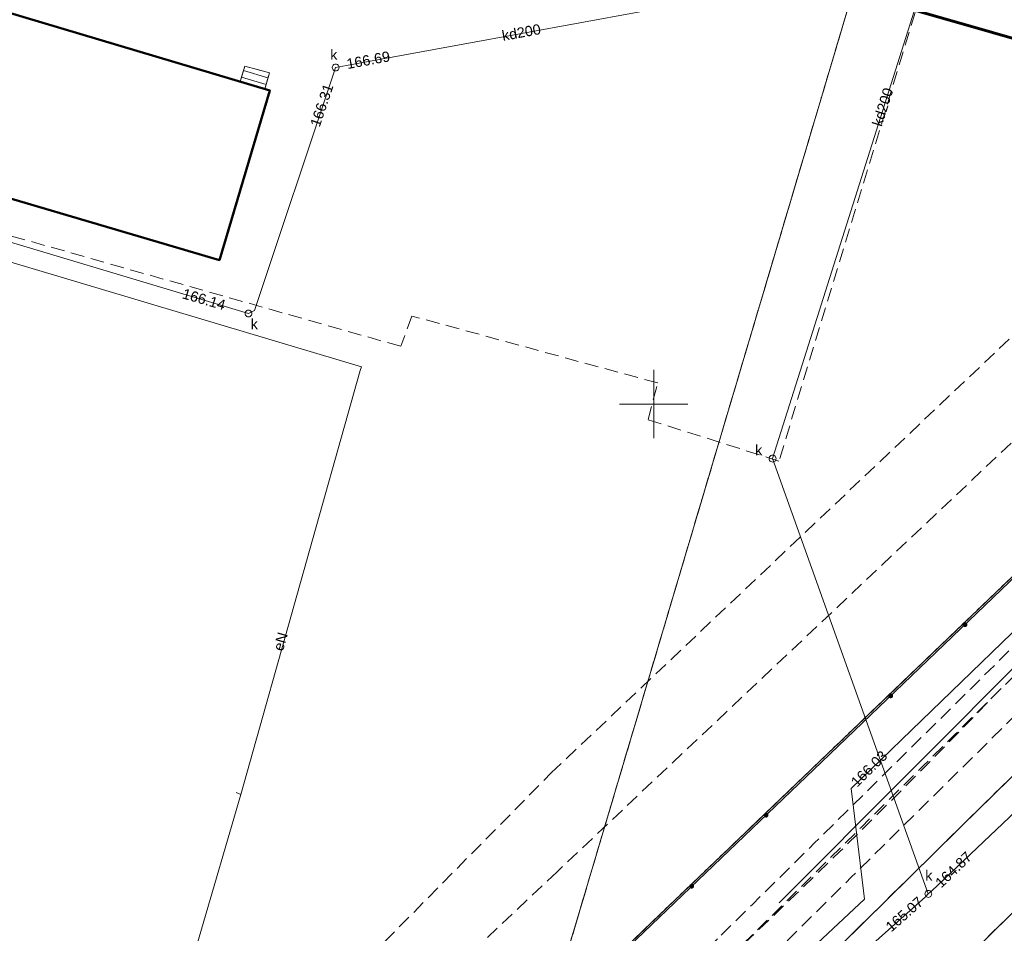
# Model space of a CAD drawing. Extents: x 7503703 to 7518012, y 5690450 to 5705715.
# Tile 22 of 50: x 7512554 to 7512626, y 5696811 to 5696878. Entities that reach past the tile are written whole.
import ezdxf
from ezdxf.enums import TextEntityAlignment as Align

# ---------------------------------------------------------------- set-up
doc = ezdxf.new("R2010")
doc.units = 0
for name, pattern in [('PRZER1-1', [1, 0.5, -0.5]), ('PRZER2-1', [1.5, 1, -0.5]), ('PRZER3-1', [2, 1.5, -0.5])]:
    doc.linetypes.add(name, pattern=pattern)
doc.layers.get('0').update_dxf_attribs({"linetype": 'CONTINUOUS'})
for name, color, linetype, lineweight in [('EGBN', 7, 'CONTINUOUS', 18), ('EGBS', 7, 'CONTINUOUS', 18), ('EGBU', 7, 'CONTINUOUS', 50), ('EGDE', 7, 'CONTINUOUS', 18), ('GOSRBG', 7, 'CONTINUOUS', 18), ('GUPPRZ_O', 7, 'CONTINUOUS', 18), ('OTKC', 7, 'CONTINUOUS', 18), ('OTKG', 7, 'CONTINUOUS', 18), ('OTKJ', 7, 'CONTINUOUS', 18), ('OTKK', 7, 'CONTINUOUS', 25), ('OTOO', 7, 'CONTINUOUS', 35), ('OTZI', 7, 'CONTINUOUS', 18), ('Ramka sekcyjna', 7, 'CONTINUOUS', 18), ('SUPW', 7, 'CONTINUOUS', 18), ('SUPW_O', 7, 'CONTINUOUS', 18)]:
    doc.layers.add(name, color=color, linetype=linetype, lineweight=lineweight)
for name, color, linetype, lineweight, true_color in [('EGUG', 96, 'CONTINUOUS', 18, 0x008000), ('GESKLU', 96, 'CONTINUOUS', 18, 0x008000), ('SUEP', 1, 'CONTINUOUS', 18, 0xff0000), ('SUEP_O', 1, 'CONTINUOUS', 18, 0xff0000), ('SUGP', 52, 'CONTINUOUS', 18, 0xbfbf00), ('SUKP', 36, 'CONTINUOUS', 18, 0x803300), ('SUKP_O', 36, 'CONTINUOUS', 18, 0x803300), ('SUKS', 36, 'CONTINUOUS', 18, 0x803300), ('SUKS_O', 36, 'CONTINUOUS', 18, 0x803300)]:
    doc.layers.add(name, color=color, linetype=linetype, lineweight=lineweight, true_color=true_color)
doc.styles.add('Arial', font='arial.ttf')

# ---------------------------------------------------------------- blocks, each defined once
blk = doc.blocks.new('D_GUPKSD1_1')
at = {"color": 0}
blk.add_lwpolyline([(0, 0.25), (0.064705, 0.241481), (0.125, 0.216506), (0.176777, 0.176777), (0.216506, 0.125), (0.241481, 0.064705), (0.25, 0), (0.241481, -0.064705), (0.216506, -0.125), (0.176777, -0.176777), (0.125, -0.216506), (0.064705, -0.241481), (0, -0.25), (-0.064705, -0.241481), (-0.125, -0.216506), (-0.176777, -0.176777), (-0.216506, -0.125), (-0.241481, -0.064705), (-0.25, 0), (-0.241481, 0.064705), (-0.216506, 0.125), (-0.176777, 0.176777), (-0.125, 0.216506), (-0.064705, 0.241481)], close=True, dxfattribs=at)
blk = doc.blocks.new('D_GUPIWZ1_1')
at = {"color": 0}
blk.add_lwpolyline([(0, 0.25), (0.064705, 0.241481), (0.125, 0.216506), (0.176777, 0.176777), (0.216506, 0.125), (0.241481, 0.064705), (0.25, 0), (0.241481, -0.064705), (0.216506, -0.125), (0.176777, -0.176777), (0.125, -0.216506), (0.064705, -0.241481), (0, -0.25), (-0.064705, -0.241481), (-0.125, -0.216506), (-0.176777, -0.176777), (-0.216506, -0.125), (-0.241481, -0.064705), (-0.25, 0), (-0.241481, 0.064705), (-0.216506, 0.125), (-0.176777, 0.176777), (-0.125, 0.216506), (-0.064705, 0.241481)], close=True, dxfattribs=at)
blk = doc.blocks.new('D_KOLO')
blk.add_hatch(color=0).paths.add_polyline_path([(-0.175, 0), (-0.169037, -0.045293), (-0.151554, -0.0875), (-0.123744, -0.123744), (-0.0875, -0.151554), (-0.045293, -0.169037), (0, -0.175), (0.045293, -0.169037), (0.0875, -0.151554), (0.123744, -0.123744), (0.151554, -0.0875), (0.169037, -0.045293), (0.175, 0), (0.169037, 0.045293), (0.151554, 0.0875), (0.123744, 0.123744), (0.0875, 0.151554), (0.045293, 0.169037), (0, 0.175), (-0.045293, 0.169037), (-0.0875, 0.151554), (-0.123744, 0.123744), (-0.151554, 0.0875), (-0.169037, 0.045293)])

msp = doc.modelspace()

# ---------------------------------------------------------------- linework, layer by layer
at = {"layer": 'EGBN', "color": 7, "linetype": 'Continuous', "lineweight": 18, "elevation": 10.18}
msp.add_lwpolyline([(7512551.39, 5696897.08), (7512556.18, 5696895.61), (7512555.82, 5696894.43), (7512554.99, 5696891.67), (7512555.99, 5696891.37), (7512555.11, 5696888.41), (7512554.1, 5696888.71), (7512551.2, 5696879.07), (7512572.01, 5696872.86), (7512568.33, 5696860.5), (7512544.41, 5696867.54), (7512546.91, 5696876.04), (7512530.92, 5696880.71), (7512533.87, 5696890.6), (7512548.28, 5696886.31)], close=True, dxfattribs=at)
at = {"layer": 'EGBS', "color": 7, "linetype": 'Continuous', "lineweight": 18, "elevation": 10.18}
msp.add_lwpolyline([(7512569.84, 5696873.5), (7512570.18, 5696874.64), (7512571.98, 5696874.14), (7512571.63, 5696872.97)], close=True, dxfattribs=at)
for points in [[(7512569.939, 5696873.83), (7512571.728, 5696873.297)], [(7512570.081, 5696874.31), (7512571.871, 5696873.776)]]:
    msp.add_lwpolyline(points, dxfattribs=at)
at = {"layer": 'EGBU', "color": 18, "linetype": 'Continuous', "lineweight": 50, "true_color": 0x0a0909, "elevation": 10.18}
msp.add_lwpolyline([(7512535.5, 5696918.23), (7512556.54, 5696911.93), (7512557.01, 5696911.79), (7512556.17, 5696908.98), (7512560.09, 5696907.81), (7512596.75, 5696896.92), (7512597.66, 5696899.99), (7512607.03, 5696897.23), (7512602.41, 5696881.81), (7512557.94, 5696895.09), (7512556.18, 5696895.61), (7512555.82, 5696894.43), (7512554.99, 5696891.67), (7512555.99, 5696891.37), (7512555.11, 5696888.41), (7512554.1, 5696888.71), (7512551.2, 5696879.07), (7512572.01, 5696872.86), (7512568.33, 5696860.5), (7512544.41, 5696867.54)], dxfattribs=at)
at = {"layer": 'EGDE', "color": 7, "linetype": 'Continuous', "lineweight": 18, "elevation": 10.22}
for points in [[(7512530.201, 5696935.092), (7512565.018, 5696925.132), (7512623.01, 5696908.62), (7512592.16, 5696804.83), (7512587.987, 5696800.83), (7512583.288, 5696797.191), (7512578.028, 5696794.183), (7512572.679, 5696791.664), (7512564.28, 5696788.226), (7512558.57, 5696786.126), (7512552.67, 5696784.835)], [(7512550.14, 5696758.187), (7512563.38, 5696761.29), (7512577.049, 5696765.619), (7512584.278, 5696769.138), (7512587.988, 5696770.947), (7512599.816, 5696778.432), (7512607.915, 5696785.659), (7512612.414, 5696789.678), (7512632.502, 5696809.033), (7512681.646, 5696856.369), (7512697.622, 5696871.76), (7512713.35, 5696886.929), (7512717.47, 5696890.889), (7512689.851, 5696898.43), (7512674.495, 5696883.749), (7512592.16, 5696804.83), (7512587.987, 5696800.83), (7512583.288, 5696797.191), (7512578.028, 5696794.183), (7512572.679, 5696791.664), (7512564.28, 5696788.226), (7512558.57, 5696786.126), (7512552.67, 5696784.835)]]:
    msp.add_lwpolyline(points, dxfattribs=at)
msp.add_lwpolyline([(7512623.01, 5696908.62), (7512592.16, 5696804.83), (7512674.495, 5696883.749), (7512661.607, 5696897.627), (7512659.358, 5696898.266), (7512656.118, 5696886.387), (7512639.721, 5696890.866), (7512643.01, 5696902.925)], close=True, dxfattribs=at)
at = {"layer": 'EGUG', "color": 96, "linetype": 'PRZER1-1', "lineweight": 18, "true_color": 0x008000, "elevation": 10.08}
for points in [[(7512530.201, 5696935.092), (7512565.018, 5696925.132), (7512623.01, 5696908.62), (7512592.16, 5696804.83), (7512587.987, 5696800.83), (7512583.288, 5696797.191), (7512578.028, 5696794.183), (7512572.679, 5696791.664), (7512564.28, 5696788.226), (7512558.57, 5696786.126), (7512552.67, 5696784.835)], [(7512552.67, 5696784.835), (7512558.57, 5696786.126), (7512564.28, 5696788.226), (7512572.679, 5696791.664), (7512578.028, 5696794.183), (7512583.288, 5696797.191), (7512587.987, 5696800.83), (7512592.16, 5696804.83), (7512674.495, 5696883.749), (7512689.851, 5696898.43), (7512717.47, 5696890.889), (7512713.35, 5696886.929), (7512697.622, 5696871.76), (7512681.646, 5696856.369), (7512632.502, 5696809.033), (7512612.414, 5696789.678), (7512607.915, 5696785.659), (7512599.816, 5696778.432), (7512587.988, 5696770.947), (7512584.278, 5696769.138), (7512577.049, 5696765.619), (7512563.38, 5696761.29), (7512550.14, 5696758.187)]]:
    msp.add_lwpolyline(points, dxfattribs=at)
msp.add_lwpolyline([(7512623.01, 5696908.62), (7512643.01, 5696902.925), (7512639.721, 5696890.866), (7512656.118, 5696886.387), (7512659.358, 5696898.266), (7512661.607, 5696897.627), (7512674.495, 5696883.749), (7512592.16, 5696804.83)], close=True, dxfattribs=at)
at = {"layer": 'GESKLU', "color": 96, "linetype": 'PRZER3-1', "lineweight": 18, "true_color": 0x008000, "elevation": 10.06}
for points in [[(7512530.201, 5696935.092), (7512565.018, 5696925.132), (7512623.01, 5696908.62), (7512592.16, 5696804.83), (7512587.987, 5696800.83), (7512583.288, 5696797.191), (7512578.028, 5696794.183), (7512572.679, 5696791.664), (7512564.28, 5696788.226), (7512558.57, 5696786.126), (7512552.67, 5696784.835)], [(7512552.67, 5696784.835), (7512558.57, 5696786.126), (7512564.28, 5696788.226), (7512572.679, 5696791.664), (7512578.028, 5696794.183), (7512583.288, 5696797.191), (7512587.987, 5696800.83), (7512592.16, 5696804.83), (7512674.495, 5696883.749), (7512689.851, 5696898.43), (7512717.47, 5696890.889), (7512713.35, 5696886.929), (7512697.622, 5696871.76), (7512681.646, 5696856.369), (7512632.502, 5696809.033), (7512612.414, 5696789.678), (7512607.915, 5696785.659), (7512599.816, 5696778.432), (7512587.988, 5696770.947), (7512584.278, 5696769.138), (7512577.049, 5696765.619), (7512563.38, 5696761.29), (7512550.14, 5696758.187)]]:
    msp.add_lwpolyline(points, dxfattribs=at)
msp.add_lwpolyline([(7512623.01, 5696908.62), (7512643.01, 5696902.925), (7512639.721, 5696890.866), (7512656.118, 5696886.387), (7512659.358, 5696898.266), (7512661.607, 5696897.627), (7512674.495, 5696883.749), (7512592.16, 5696804.83)], close=True, dxfattribs=at)
at = {"layer": 'GOSRBG', "color": 3, "linetype": 'Continuous', "lineweight": 60, "elevation": 10.04}
msp.add_lwpolyline([(7512739.985, 5696896.446), (7512699.032, 5696928.944), (7512591.508, 5696959.84), (7512503.234, 5696985.761), (7512469.374, 5696889.223), (7512539.922, 5696865.093), (7512550.495, 5696898.359), (7512651.11, 5696869.527), (7512666.595, 5696861.927), (7512692.607, 5696849.266)], close=True, dxfattribs=at)
at = {"layer": 'OTKC', "color": 7, "linetype": 'PRZER2-1', "lineweight": 18, "elevation": 10.18}
for points in [[(7512551.19, 5696917.159), (7512554.583, 5696928.117), (7512559.914, 5696926.592), (7512565.19, 5696924.89), (7512570.558, 5696923.355), (7512568.128, 5696914.916), (7512600.494, 5696904.848), (7512602.948, 5696904.068), (7512607.227, 5696902.713), (7512624.742, 5696897.21), (7512609.134, 5696845.841), (7512599.592, 5696848.863), (7512600.291, 5696851.536), (7512582.37, 5696856.417), (7512581.556, 5696854.209), (7512541.347, 5696865.604)], [(7512544.41, 5696867.54), (7512568.33, 5696860.5), (7512572.01, 5696872.86), (7512571.63, 5696872.97), (7512571.98, 5696874.14), (7512570.18, 5696874.64), (7512569.84, 5696873.5), (7512551.2, 5696879.07)]]:
    msp.add_lwpolyline(points, dxfattribs=at)
msp.add_lwpolyline([(7512485.07, 5696792.71), (7512507.37, 5696785.99), (7512516.72, 5696783.62, 0.047088), (7512535.68, 5696781.8, 0.045699), (7512554.88, 5696783.62, 0.041112), (7512573.35, 5696789.47, 0.04093), (7512590.17, 5696798.75, 0.04259), (7512604.92, 5696811.27, 0.000569), (7512641.25, 5696847.19, 0.000269), (7512676.84, 5696882.46), (7512686.22, 5696891.76), (7512687.44, 5696890.76, -0.000141), (7512660.18, 5696863.74, -0.000702), (7512624.59, 5696828.5, -0.017645), (7512598.86, 5696803.52, -0.057955), (7512582.79, 5696792.41, -0.056027), (7512564.68, 5696784.63, -0.063895), (7512545.68, 5696780.73, -0.047864), (7512526.05, 5696780.69, -0.057159), (7512506.93, 5696784.47), (7512480.86, 5696792.35), (7512481.22, 5696793.88)], format="xyb", close=True, dxfattribs=at)
at = {"layer": 'OTKG', "color": 7, "linetype": 'PRZER2-1', "lineweight": 18, "elevation": 10.18}
msp.add_lwpolyline([(7512480.72, 5696790.15), (7512506.23, 5696782.52), (7512516, 5696780.01, 0.045143), (7512535.79, 5696778.19, 0.048706), (7512555.75, 5696780.09, 0.047658), (7512574.84, 5696786.12, 0.042877), (7512592.36, 5696795.82, 0.043294), (7512607.6, 5696808.76, 0.000306), (7512643.91, 5696844.68, 0.000422), (7512679.48, 5696879.92), (7512689.09, 5696889.46), (7512687.44, 5696890.76), (7512677.96, 5696881.36), (7512660.18, 5696863.74), (7512642.41, 5696846.12, 0.000245), (7512606.06, 5696810.16), (7512598.86, 5696803.52, -0.057955), (7512582.79, 5696792.41, -0.056027), (7512564.68, 5696784.63, -0.063895), (7512545.68, 5696780.73, -0.047864), (7512526.05, 5696780.69, -0.057159), (7512506.93, 5696784.47), (7512480.86, 5696792.35)], format="xyb", close=True, dxfattribs=at)
at = {"layer": 'OTKJ', "color": 7, "linetype": 'PRZER3-1', "lineweight": 18, "elevation": 10.18}
msp.add_lwpolyline([(7512802.522, 5696997.252), (7512775.464, 5696970.638), (7512758.23, 5696953.135), (7512742.227, 5696941.602), (7512729.763, 5696929.332), (7512721.939, 5696917.824, -0.369863), (7512716.16, 5696914.96), (7512715.04, 5696915.13), (7512712.68, 5696915.72), (7512711.04, 5696916.35), (7512710.97, 5696916.38), (7512707.32, 5696912.73), (7512707.37, 5696912.68), (7512708.52, 5696911.61), (7512709.96, 5696910.12, -0.334902), (7512710.58, 5696906.41), (7512696.899, 5696892.621), (7512695.112, 5696890.713), (7512691.269, 5696886.972), (7512678.169, 5696873.857), (7512666.138, 5696862.082), (7512645.924, 5696842.15), (7512623.874, 5696820.628), (7512606.734, 5696803.747)], format="xyb", dxfattribs=at)
msp.add_lwpolyline([(7512611.557, 5696798.557), (7512629.842, 5696816.509), (7512650.575, 5696836.803), (7512671.404, 5696857.173), (7512687.296, 5696868.773), (7512699.335, 5696881.17), (7512708.119, 5696893.984), (7512715.594, 5696901.122), (7512737.212, 5696922.643), (7512763.935, 5696949.102), (7512782.837, 5696967.833)], dxfattribs=at)
at = {"layer": 'OTKK', "color": 7, "linetype": 'Continuous', "lineweight": 25, "elevation": 10.18}
msp.add_lwpolyline([(7512606.29, 5696793.88), (7512611.557, 5696798.557), (7512629.842, 5696816.509), (7512650.575, 5696836.803), (7512671.404, 5696857.173), (7512687.296, 5696868.773), (7512699.335, 5696881.17), (7512708.119, 5696893.984), (7512715.594, 5696901.122), (7512737.212, 5696922.643), (7512763.935, 5696949.102), (7512782.837, 5696967.833), (7512800.41, 5696984.95)], dxfattribs=at)
msp.add_lwpolyline([(7512707.32, 5696912.73), (7512707.37, 5696912.68), (7512708.52, 5696911.61), (7512709.96, 5696910.12, -0.334902), (7512710.58, 5696906.41), (7512696.899, 5696892.621), (7512695.112, 5696890.713), (7512691.269, 5696886.972), (7512678.169, 5696873.857), (7512666.138, 5696862.082), (7512645.924, 5696842.15), (7512623.874, 5696820.628), (7512606.734, 5696803.747), (7512602.3, 5696799.72)], format="xyb", dxfattribs=at)
at = {"layer": 'OTOO', "color": 7, "linetype": 'Continuous', "lineweight": 35, "elevation": 10.18}
msp.add_lwpolyline([(7512558.57, 5696786.126), (7512561.88, 5696787.31), (7512570.7, 5696790.84), (7512580.48, 5696795.38), (7512583.01, 5696796.97), (7512598.71, 5696810.96), (7512612.26, 5696823.9), (7512627.73, 5696838.73), (7512654.48, 5696864.48), (7512663.41, 5696873.08), (7512674.22, 5696883.51), (7512673.81, 5696884.52), (7512667.75, 5696891.01), (7512661.56, 5696897.6), (7512655.81, 5696899.23), (7512652.22, 5696900.15)], dxfattribs=at)
at = {"layer": 'OTZI', "color": 7, "linetype": 'PRZER2-1', "lineweight": 18, "elevation": 10.1}
for points in [[(7512574.068, 5696804.394), (7512592.533, 5696823.105), (7512665.956, 5696892.649)], [(7512669.707, 5696888.343), (7512592.955, 5696815.898), (7512576.978, 5696800.792)]]:
    msp.add_lwpolyline(points, dxfattribs=at)
at = {"layer": 'Ramka sekcyjna', "color": 7, "linetype": 'Continuous', "lineweight": 18, "elevation": 100, "flags": 128}
for points in [[(7512600, 5696847.5), (7512600, 5696852.5)], [(7512602.5, 5696850), (7512597.5, 5696850)]]:
    msp.add_lwpolyline(points, dxfattribs=at)
at = {"layer": 'SUEP', "color": 1, "linetype": 'Continuous', "lineweight": 18, "true_color": 0xff0000, "elevation": 10.14}
msp.add_lwpolyline([(7512530.72, 5696798.57), (7512560.65, 5696789.99), (7512560.77, 5696790.31), (7512569.88, 5696821.53), (7512569.55, 5696821.67), (7512569.88, 5696821.53), (7512578.6, 5696852.44), (7512578.68, 5696852.72), (7512548.14, 5696861.82)], dxfattribs=at)
at = {"layer": 'SUGP', "color": 52, "linetype": 'Continuous', "lineweight": 18, "true_color": 0xbfbf00, "elevation": 10.14}
for points in [[(7512601.65, 5696801.04), (7512615.37, 5696813.89), (7512614.41, 5696821.96), (7512634.16, 5696841.07), (7512648.04, 5696854.72), (7512648.56, 5696855.23), (7512665, 5696871.37), (7512675.77, 5696882.61), (7512676.32, 5696884.72), (7512693.12, 5696900.67), (7512700.71, 5696899.26), (7512720.55, 5696918.71), (7512719.43, 5696925.76), (7512738.8, 5696944.71), (7512746.44, 5696952.6), (7512753.5, 5696950.98), (7512777.99, 5696974.93), (7512797.48, 5696994.11)], [(7512777.568, 5696982.523), (7512765.053, 5696970.711), (7512749.363, 5696954.029), (7512724.684, 5696929.133), (7512695.747, 5696900.483), (7512669.677, 5696874.318), (7512658.98, 5696863.18), (7512658.48, 5696862.69), (7512652.961, 5696857.755), (7512649.649, 5696854.412), (7512627.912, 5696832.437), (7512609.14, 5696813.628)]]:
    msp.add_lwpolyline(points, dxfattribs=at)
at = {"layer": 'SUKP', "color": 36, "linetype": 'Continuous', "lineweight": 18, "true_color": 0x803300, "elevation": 10.14}
for points in [[(7512620.027, 5696814.279), (7512608.67, 5696846.02), (7512624.883, 5696897.25), (7512601.296, 5696904.498), (7512595.53, 5696906.07), (7512592.298, 5696907.118)], [(7512570.45, 5696856.6), (7512570.893, 5696856.833), (7512576.647, 5696874.067), (7512576.807, 5696874.537), (7512577.597, 5696874.687), (7512603.125, 5696879.356), (7512603.915, 5696879.496), (7512604.215, 5696880.236), (7512611.384, 5696897.955), (7512611.594, 5696898.675), (7512610.924, 5696898.935), (7512596.376, 5696903.554), (7512595.606, 5696903.804)], [(7512709.63, 5696900.419), (7512709.27, 5696900.069), (7512696.471, 5696887.77), (7512696.111, 5696887.43), (7512673.636, 5696865.109), (7512673.266, 5696864.759), (7512620.255, 5696814.475), (7512620.027, 5696814.279), (7512619.83, 5696814.075), (7512593.027, 5696790.172), (7512592.647, 5696789.852), (7512578.899, 5696783.396), (7512569.982, 5696780.258), (7512530.507, 5696771.937), (7512529.91, 5696771.812), (7512529.41, 5696771.922), (7512508.18, 5696776.638), (7512507.69, 5696776.748), (7512507.19, 5696776.878), (7512482.52, 5696783.317), (7512482.03, 5696783.437)], [(7512507.728, 5696872.377), (7512508.217, 5696872.272), (7512542.121, 5696865.044), (7512542.61, 5696864.94), (7512543.089, 5696864.797), (7512547.55, 5696863.46), (7512569.971, 5696856.743), (7512570.45, 5696856.6)]]:
    msp.add_lwpolyline(points, dxfattribs=at)

# ---------------------------------------------------------------- block references
at = {"layer": 'OTOO', "color": 7, "linetype": 'Continuous', "lineweight": 35}
for p, rotation in [((7512622.702, 5696833.91, 10.18), 43.789972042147), ((7512622.702, 5696833.91, 10.18), 43.789972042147), ((7512617.288, 5696828.72, 10.18), 43.789972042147), ((7512617.288, 5696828.72, 10.18), 43.789972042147), ((7512608.197, 5696820.02, 10.18), 43.680851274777), ((7512608.197, 5696820.02, 10.18), 43.680851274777), ((7512602.773, 5696814.84, 10.18), 43.680851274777), ((7512602.773, 5696814.84, 10.18), 43.680851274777)]:
    msp.add_blockref('D_KOLO', p, dxfattribs=dict(at, rotation=rotation))
at = {"layer": 'SUKS', "color": 36, "linetype": 'Continuous', "lineweight": 18, "true_color": 0x803300}
msp.add_blockref('D_GUPKSD1_1', (7512570.45, 5696856.6, 10.16), dxfattribs=at)
at = {"layer": 'SUPW', "color": 7, "linetype": 'Continuous', "lineweight": 18}
for p in [(7512576.807, 5696874.537, 10.18), (7512608.67, 5696846.02, 10.18), (7512620.027, 5696814.279, 10.18)]:
    msp.add_blockref('D_GUPIWZ1_1', p, dxfattribs=at)

# ---------------------------------------------------------------- texts
at = {"layer": 'GUPPRZ_O', "color": 36, "linetype": 'Continuous', "lineweight": 0, "true_color": 0x803300, "style": 'Arial'}
for s, rotation, p in [('166.69', 10.52985, (7512577.677, 5696874.423, 10.8)), ('166.31', 71.41519, (7512575.636, 5696870.151, 10.8)), ('166.14', 343.91447, (7512565.562, 5696857.721, 10.8)), ('164.87', 43.8606, (7512620.971, 5696814.669, 10.8)), ('165.07', 41.25685, (7512617.322, 5696811.463, 10.8))]:
    msp.add_text(s, height=0.75, rotation=rotation, dxfattribs=at).set_placement(p)
at = {"layer": 'GUPPRZ_O', "color": 52, "linetype": 'Continuous', "lineweight": 0, "true_color": 0xbfbf00, "style": 'Arial'}
msp.add_text('166.03', height=0.75, rotation=44.69462, dxfattribs=at).set_placement((7512614.834, 5696822.015, 10.8))
at = {"layer": 'SUEP_O', "color": 1, "linetype": 'Continuous', "lineweight": 0, "true_color": 0xff0000, "style": 'Arial'}
msp.add_text('eN', height=0.75, rotation=73.85775, dxfattribs=at).set_placement((7512573.142, 5696832.578, 10.8), align=Align.CENTER)
at = {"layer": 'SUKP_O', "color": 36, "linetype": 'Continuous', "lineweight": 0, "true_color": 0x803300, "style": 'Arial'}
for rotation, p in [(10.36559, (7512590.414, 5696876.733, 10.8)), (72.43841, (7512617.056, 5696871.546, 10.8))]:
    msp.add_text('kd200', height=0.75, rotation=rotation, dxfattribs=at).set_placement(p, align=Align.CENTER)
at = {"layer": 'SUKS_O', "color": 36, "linetype": 'Continuous', "lineweight": 0, "true_color": 0x803300, "style": 'Arial'}
msp.add_text('k', height=0.75, dxfattribs=at).set_placement((7512571.131, 5696855.459, 10.8), align=Align.RIGHT)
at = {"layer": 'SUPW_O', "color": 7, "linetype": 'Continuous', "lineweight": 0, "style": 'Arial'}
for p in [(7512576.936, 5696875.101, 10.8), (7512607.92, 5696846.27, 10.8), (7512620.326, 5696815.249, 10.8)]:
    msp.add_text('k', height=0.75, dxfattribs=at).set_placement(p, align=Align.RIGHT)

doc.saveas('drawing.dxf')
